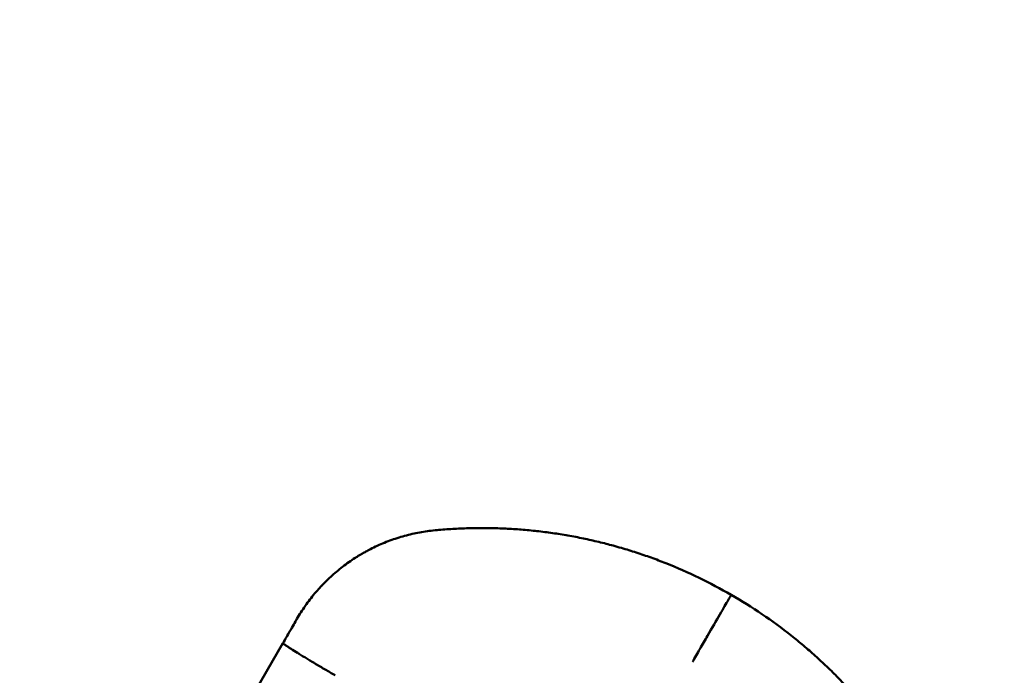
# Model space of a CAD drawing. Header units: millimetres. Extents: x -428974 to 63075, y -12164 to 49045.
# Tile 61 of 131: x 52984 to 53149, y 18269 to 18379. Entities that reach past the tile are written whole.
import ezdxf

# ---------------------------------------------------------------- set-up
doc = ezdxf.new("R2010")
doc.units = ezdxf.units.MM
doc.header["$LTSCALE"] = 75
doc.layers.add('Dimension (ISO)', color=7, linetype='Continuous', lineweight=25)
doc.layers.add('Visible (ISO)', color=7, linetype='Continuous', lineweight=50)
doc.styles.add('Note Text (ISO)', font='tahoma.ttf')
doc.dimstyles.new('Default (ISO)', dxfattribs={"dimscale": 75, "dimtxt": 2, "dimasz": 2.5, "dimexe": 3.175, "dimexo": 0, "dimgap": 0.762, "dimtad": 1, "dimrnd": 1e-08, "dimtxsty": 'Note Text (ISO)', "dimcen": 0.09, "dimdle": 10, "dimclrd": 256, "dimclre": 256, "dimclrt": 256, "dimazin": 2, "dimtfac": 1, "dimtmove": 0, "dimatfit": 3, "dimfxl": 1, "dimtolj": 1, "dimtzin": 0, "dimlwd": -1, "dimlwe": -1, "dimarcsym": 0})

# ---------------------------------------------------------------- blocks, each defined once
blk = doc.blocks.new('*D13')
at = {"layer": 'Defpoints', "color": 0, "transparency": 16777216}
for p in [(50855.16, 18113.98), (56763.04, 15403.44)]:
    blk.add_point(p, dxfattribs=at)
at = {"layer": 'Dimension (ISO)', "transparency": 16777216}
for p, q in [((50855.16, 18113.98), (47047.22, 19861.06)), ((56592.62, 15481.63), (51025.58, 18035.79))]:
    blk.add_line(p, q, dxfattribs=at)
for points in [[(51038.61, 18064.19), (51012.55, 18007.38), (50855.16, 18113.98)], [(56605.65, 15510.03), (56579.59, 15453.23), (56763.04, 15403.44)]]:
    blk.add_solid(points, dxfattribs=at)
at = {"layer": 'Dimension (ISO)', "transparency": 16777216, "insert": (47312.2, 20301.55), "char_height": 150, "attachment_point": 1, "rotation": 335.3543, "style": 'Note Text (ISO)'}
blk.add_mtext('\\A1;\\fTahoma|b0|i0;\\H149.0446;∅6500\\P\\fTahoma|b0|i0;\\H149.0446;Up to Ø7000mm tower section', dxfattribs=at)

msp = doc.modelspace()

# ---------------------------------------------------------------- linework, layer by layer
at = {"layer": 'Visible (ISO)'}
for p, q in [((53028.2034, 18273.9836), (52984.0992, 18197.5928)), ((53036.969, 18268.6154), (53036.7303, 18268.7532))]:
    msp.add_line(p, q, dxfattribs=at)
for points, knots in [([(53053.7067, 18292.923), (53053.2793, 18292.8825), (53052.8489, 18292.8325), (53052.416, 18292.7725), (53051.9906, 18292.7135), (53051.5628, 18292.6449), (53051.1331, 18292.5662), (53050.7105, 18292.4888), (53050.2861, 18292.4017), (53049.8604, 18292.3046), (53049.4414, 18292.209), (53049.0212, 18292.1036), (53048.6002, 18291.9881), (53048.1857, 18291.8744), (53047.7704, 18291.7509), (53047.355, 18291.6174), (53046.9457, 18291.4858), (53046.5362, 18291.3445), (53046.127, 18291.1931), (53045.7237, 18291.0439), (53045.3207, 18290.885), (53044.9186, 18290.7161), (53044.5221, 18290.5495), (53044.1264, 18290.3733), (53043.7321, 18290.1872), (53043.343, 18290.0036), (53042.9553, 18289.8104), (53042.5695, 18289.6075), (53042.3679, 18289.5014), (53042.1668, 18289.3927), (53041.9663, 18289.2813), (53041.7881, 18289.1823), (53041.6104, 18289.0812), (53041.4332, 18288.978), (53041.3359, 18288.9213), (53041.2388, 18288.8639), (53041.1418, 18288.8059), (53041.005, 18288.7242), (53040.8685, 18288.6411), (53040.7324, 18288.5568), (53040.6644, 18288.5146), (53040.5964, 18288.4721), (53040.5286, 18288.4293), (53040.4946, 18288.4079), (53040.4607, 18288.3864), (53040.4268, 18288.3648), (53040.4014, 18288.3487), (53040.376, 18288.3324), (53040.3507, 18288.3162), (53040.3422, 18288.3107), (53040.3321, 18288.3043), (53040.3253, 18288.2999), (53039.971, 18288.0724), (53039.6114, 18287.831), (53039.2477, 18287.5745), (53038.9027, 18287.3312), (53038.5539, 18287.0744), (53038.2026, 18286.8031), (53037.8676, 18286.5445), (53037.5303, 18286.2728), (53037.1918, 18285.9873), (53036.8677, 18285.7138), (53036.5425, 18285.4277), (53036.2173, 18285.1284), (53035.9854, 18284.9149), (53035.7535, 18284.6947), (53035.522, 18284.4675), (53035.4416, 18284.3885), (53035.3612, 18284.3088), (53035.2809, 18284.2282), (53035.2454, 18284.1925), (53035.2098, 18284.1566), (53035.1743, 18284.1206), (53035.1164, 18284.0619), (53035.0586, 18284.0027), (53035.0008, 18283.9431), (53034.9719, 18283.9133), (53034.943, 18283.8834), (53034.9141, 18283.8534), (53034.8997, 18283.8384), (53034.8853, 18283.8234), (53034.8708, 18283.8083), (53034.8582, 18283.7951), (53034.8456, 18283.7819), (53034.833, 18283.7687), (53034.823, 18283.7583), (53034.822, 18283.7572), (53034.8181, 18283.7531), (53034.6979, 18283.627), (53034.5527, 18283.4726), (53034.3843, 18283.2882), (53034.1441, 18283.0251), (53033.8564, 18282.7012), (53033.5293, 18282.3103), (53033.2799, 18282.0123), (53033.0076, 18281.6753), (53032.7173, 18281.2962), (53032.4731, 18280.9773), (53032.2161, 18280.6286), (53031.95, 18280.248), (53031.9394, 18280.2329), (53031.9289, 18280.2177), (53031.9182, 18280.2024), (53031.6939, 18279.8804), (53031.4633, 18279.5358), (53031.2288, 18279.1675), (53031.0068, 18278.8188), (53030.7814, 18278.4488), (53030.555, 18278.0567)], [0, 0, 0, 0, 0.04907835, 0.04907835, 0.04907835, 0.09731442, 0.09731442, 0.09731442, 0.1447545, 0.1447545, 0.1447545, 0.19144047, 0.19144047, 0.19144047, 0.23741083, 0.23741083, 0.23741083, 0.28270087, 0.28270087, 0.28270087, 0.32734311, 0.32734311, 0.32734311, 0.37136749, 0.37136749, 0.37136749, 0.41480167, 0.41480167, 0.41480167, 0.4375, 0.4375, 0.4375, 0.45767119, 0.45767119, 0.45767119, 0.46875, 0.46875, 0.46875, 0.484375, 0.484375, 0.484375, 0.4921875, 0.4921875, 0.4921875, 0.49609375, 0.49609375, 0.49609375, 0.49902344, 0.49902344, 0.49902344, 0.5, 0.5, 0.5, 0.55042896, 0.55042896, 0.55042896, 0.59826998, 0.59826998, 0.59826998, 0.64389219, 0.64389219, 0.64389219, 0.68758483, 0.68758483, 0.68758483, 0.71875, 0.71875, 0.71875, 0.72957935, 0.72957935, 0.72957935, 0.734375, 0.734375, 0.734375, 0.7421875, 0.7421875, 0.7421875, 0.74609375, 0.74609375, 0.74609375, 0.74804688, 0.74804688, 0.74804688, 0.74975586, 0.74975586, 0.74975586, 0.75110202, 0.75110202, 0.75110202, 0.79283287, 0.79283287, 0.79283287, 0.85238331, 0.85238331, 0.85238331, 0.89778493, 0.89778493, 0.89778493, 0.9359814, 0.9359814, 0.9359814, 0.9375, 0.9375, 0.9375, 0.96960707, 0.96960707, 0.96960707, 1, 1, 1, 1]), ([(53092.3703, 18287.4112), (53091.5614, 18287.7321), (53090.7429, 18288.0422), (53089.915, 18288.3408), (53089.0972, 18288.6358), (53088.2704, 18288.9197), (53087.4346, 18289.1918), (53086.6075, 18289.4611), (53085.7718, 18289.719), (53084.9277, 18289.9648), (53084.4646, 18290.0997), (53083.9989, 18290.2309), (53083.5308, 18290.3584), (53083.1543, 18290.461), (53082.7763, 18290.5612), (53082.3967, 18290.6589), (53081.5534, 18290.876), (53080.7025, 18291.0809), (53079.8441, 18291.2733), (53078.994, 18291.4639), (53078.1367, 18291.6421), (53077.2725, 18291.8074), (53076.4165, 18291.9712), (53075.5537, 18292.1224), (53074.6845, 18292.2605), (53073.8234, 18292.3973), (53072.956, 18292.5213), (53072.0827, 18292.6321), (53071.2173, 18292.7418), (53070.3462, 18292.8384), (53069.4697, 18292.9216), (53068.601, 18293.0041), (53067.727, 18293.0733), (53066.8482, 18293.1288), (53065.977, 18293.1839), (53065.1011, 18293.2255), (53064.2208, 18293.2534), (53063.3481, 18293.281), (53062.4711, 18293.295), (53061.5903, 18293.2951), (53060.7169, 18293.2952), (53059.8397, 18293.2816), (53058.9593, 18293.2539), (53058.0861, 18293.2265), (53057.2097, 18293.1853), (53056.3306, 18293.1299), (53055.4585, 18293.0749), (53054.5837, 18293.0061), (53053.7067, 18292.923)], [0, 0, 0, 0, 0.07139293, 0.07139293, 0.07139293, 0.14191535, 0.14191535, 0.14191535, 0.21170754, 0.21170754, 0.21170754, 0.25, 0.25, 0.25, 0.28079403, 0.28079403, 0.28079403, 0.34919804, 0.34919804, 0.34919804, 0.41694144, 0.41694144, 0.41694144, 0.4840449, 0.4840449, 0.4840449, 0.55052799, 0.55052799, 0.55052799, 0.61640931, 0.61640931, 0.61640931, 0.68170656, 0.68170656, 0.68170656, 0.74643667, 0.74643667, 0.74643667, 0.8106158, 0.8106158, 0.8106158, 0.87425945, 0.87425945, 0.87425945, 0.93738252, 0.93738252, 0.93738252, 1, 1, 1, 1]), ([(53103.3309, 18282.1082), (53103.3309, 18282.1082), (53103.3311, 18282.1086), (53103.3291, 18282.1051), (53103.3279, 18282.103), (53103.3261, 18282.0998), (53103.3236, 18282.0956), (53103.3187, 18282.0871), (53103.3112, 18282.0742), (53103.3013, 18282.0569), (53103.2808, 18282.0215), (53103.2499, 18281.9679), (53103.2085, 18281.8962), (53103.1219, 18281.7462), (53102.9901, 18281.5179), (53102.8151, 18281.2148), (53102.4891, 18280.6502), (53102.0179, 18279.8341), (53101.4273, 18278.8111), (53100.8367, 18277.7881), (53100.1376, 18276.5773), (53099.3685, 18275.2452), (53098.9559, 18274.5305), (53098.5264, 18273.7865), (53098.0867, 18273.0249), (53097.6731, 18272.3086), (53097.2526, 18271.5803), (53096.8312, 18270.8503)], [0.000000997, 0.000000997, 0.000000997, 0.000000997, 0.003638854, 0.003638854, 0.003638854, 0.005845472, 0.005845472, 0.005845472, 0.010320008, 0.010320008, 0.010320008, 0.019504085, 0.019504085, 0.019504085, 0.038706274, 0.038706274, 0.038706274, 0.074481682, 0.074481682, 0.074481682, 0.110260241, 0.110260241, 0.110260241, 0.129455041, 0.129455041, 0.129455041, 0.147508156, 0.147508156, 0.147508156, 0.147508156]), ([(53030.555, 18278.0567), (53030.2411, 18277.5129), (53029.8331, 18276.8062), (53029.331, 18275.9366), (53028.9968, 18275.3578), (53028.621, 18274.7068), (53028.2034, 18273.9836)], [0, 0, 0, 0, 0.60040702, 0.60040702, 0.60040702, 1, 1, 1, 1]), ([(53036.7303, 18268.7532), (53036.1857, 18269.0676), (53035.6307, 18269.3907), (53035.0763, 18269.7161), (53034.7991, 18269.8788), (53034.5221, 18270.042), (53034.2469, 18270.2049), (53034.1092, 18270.2864), (53033.9721, 18270.3678), (53033.8355, 18270.4489), (53033.7673, 18270.4895), (53033.6992, 18270.53), (53033.6312, 18270.5705), (53033.5973, 18270.5907), (53033.5634, 18270.6109), (53033.5295, 18270.6311), (53033.5126, 18270.6412), (53033.4957, 18270.6513), (53033.4788, 18270.6614), (53033.4703, 18270.6664), (53033.4619, 18270.6715), (53033.4534, 18270.6765), (53033.445, 18270.6816), (53033.4351, 18270.6875), (53033.4281, 18270.6916), (53032.9789, 18270.9599), (53032.5107, 18271.2414), (53032.0412, 18271.5262), (53031.8065, 18271.6685), (53031.5716, 18271.8116), (53031.3393, 18271.9538), (53031.2232, 18272.0248), (53031.1078, 18272.0957), (53030.9934, 18272.166), (53030.9363, 18272.2012), (53030.8794, 18272.2362), (53030.8228, 18272.2711), (53030.7945, 18272.2886), (53030.7663, 18272.306), (53030.7382, 18272.3233), (53030.7242, 18272.332), (53030.7101, 18272.3407), (53030.6961, 18272.3493), (53030.6891, 18272.3537), (53030.6821, 18272.358), (53030.6751, 18272.3623), (53030.6681, 18272.3667), (53030.6603, 18272.3715), (53030.6542, 18272.3753), (53030.2607, 18272.6188), (53029.9069, 18272.8398), (53029.5996, 18273.0344), (53029.446, 18273.1317), (53029.304, 18273.2224), (53029.1743, 18273.3061), (53029.1095, 18273.3479), (53029.0477, 18273.388), (53028.9891, 18273.4263), (53028.9598, 18273.4454), (53028.9313, 18273.4641), (53028.9036, 18273.4824), (53028.8897, 18273.4915), (53028.876, 18273.5005), (53028.8626, 18273.5094), (53028.8559, 18273.5138), (53028.8492, 18273.5183), (53028.8425, 18273.5227), (53028.8359, 18273.527), (53028.8288, 18273.5318), (53028.8228, 18273.5357), (53028.6323, 18273.6622), (53028.4746, 18273.769), (53028.3659, 18273.8468), (53028.2572, 18273.9246), (53028.1975, 18273.9734), (53028.2034, 18273.9836)], [0, 0, 0, 0, 0.125, 0.125, 0.125, 0.1875, 0.1875, 0.1875, 0.21875, 0.21875, 0.21875, 0.234375, 0.234375, 0.234375, 0.2421875, 0.2421875, 0.2421875, 0.24609375, 0.24609375, 0.24609375, 0.24804687, 0.24804687, 0.24804687, 0.25, 0.25, 0.25, 0.375, 0.375, 0.375, 0.4375, 0.4375, 0.4375, 0.46875, 0.46875, 0.46875, 0.484375, 0.484375, 0.484375, 0.4921875, 0.4921875, 0.4921875, 0.49609375, 0.49609375, 0.49609375, 0.49804687, 0.49804687, 0.49804687, 0.5, 0.5, 0.5, 0.625, 0.625, 0.625, 0.6875, 0.6875, 0.6875, 0.71875, 0.71875, 0.71875, 0.734375, 0.734375, 0.734375, 0.7421875, 0.7421875, 0.7421875, 0.74609375, 0.74609375, 0.74609375, 0.75, 0.75, 0.75, 0.875, 0.875, 0.875, 1, 1, 1, 1]), ([(53137.5089, 18244.5398), (53137.1423, 18245.3408), (53136.7646, 18246.1328), (53136.3761, 18246.9155), (53135.9845, 18247.7046), (53135.582, 18248.4842), (53135.1692, 18249.2541), (53134.7529, 18250.0304), (53134.3261, 18250.7969), (53133.8893, 18251.5532), (53133.4489, 18252.316), (53132.9982, 18253.0684), (53132.5379, 18253.8105), (53132.0737, 18254.5589), (53131.5996, 18255.2966), (53131.1164, 18256.0236), (53130.6288, 18256.7569), (53130.1319, 18257.4792), (53129.6262, 18258.1903), (53129.1159, 18258.9077), (53128.5966, 18259.6138), (53128.0689, 18260.3084), (53127.5364, 18261.0093), (53126.9953, 18261.6985), (53126.4462, 18262.3759), (53125.892, 18263.0596), (53125.3297, 18263.7312), (53124.7599, 18264.3906), (53124.1846, 18265.0564), (53123.6016, 18265.7097), (53123.0115, 18266.3506), (53122.4157, 18266.9978), (53121.8127, 18267.6323), (53121.2031, 18268.254), (53120.9285, 18268.534), (53120.6526, 18268.8115), (53120.3754, 18269.0864), (53120.031, 18269.4279), (53119.6847, 18269.7654), (53119.3365, 18270.0988), (53118.7016, 18270.707), (53118.0604, 18271.3018), (53117.4136, 18271.8834), (53116.7601, 18272.4711), (53116.1008, 18273.0453), (53115.4364, 18273.606), (53114.7639, 18274.1736), (53114.0861, 18274.7274), (53113.4037, 18275.2676)], [0.000000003, 0.000000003, 0.000000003, 0.000000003, 0.062612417, 0.062612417, 0.062612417, 0.12573098, 0.12573098, 0.12573098, 0.189370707, 0.189370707, 0.189370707, 0.253546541, 0.253546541, 0.253546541, 0.318274, 0.318274, 0.318274, 0.383569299, 0.383569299, 0.383569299, 0.449449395, 0.449449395, 0.449449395, 0.51593204, 0.51593204, 0.51593204, 0.583035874, 0.583035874, 0.583035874, 0.650780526, 0.650780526, 0.650780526, 0.71918672, 0.71918672, 0.71918672, 0.750000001, 0.750000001, 0.750000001, 0.788276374, 0.788276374, 0.788276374, 0.858072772, 0.858072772, 0.858072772, 0.928600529, 0.928600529, 0.928600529, 1, 1, 1, 1])]:
    msp.add_open_spline(points, degree=3, knots=knots, dxfattribs=at)
for points in [[(53092.3703, 18287.4112), (53096.1463, 18285.9133), (53099.8129, 18284.1394), (53103.3309, 18282.1082)], [(53103.3309, 18282.1082), (53106.849, 18280.0771), (53110.2185, 18277.7888), (53113.4037, 18275.2676)]]:
    msp.add_open_spline(points, degree=3, dxfattribs=at)

# ---------------------------------------------------------------- dimensions: what is measured, and where the dimension line sits
at = {"layer": 'Dimension (ISO)'}
dim = msp.add_diameter_dim_2p(p1=(56763.0368, 15403.4398), p2=(50855.1615, 18113.9766), text='\\fTahoma|b0|i0;\\H149.0446;<>\\P\\fTahoma|b0|i0;\\H149.0446;Up to Ø7000mm tower section', dimstyle='Default (ISO)', override={"dimgap": 0.762, "dimdec": 2, "dimlfac": 1, "dimtol": 0, "dimlim": 0, "dimtp": 0, "dimtm": 0, "dimtdec": 2, "dimatfit": 2, "dimtvp": -0.25}, dxfattribs=at)
dim.commit()
dim.dimension.update_dxf_attribs({"geometry": '*D13', "text_midpoint": (48345.9814, 19265.1901), "dimtype": 163})

doc.saveas('drawing.dxf')
